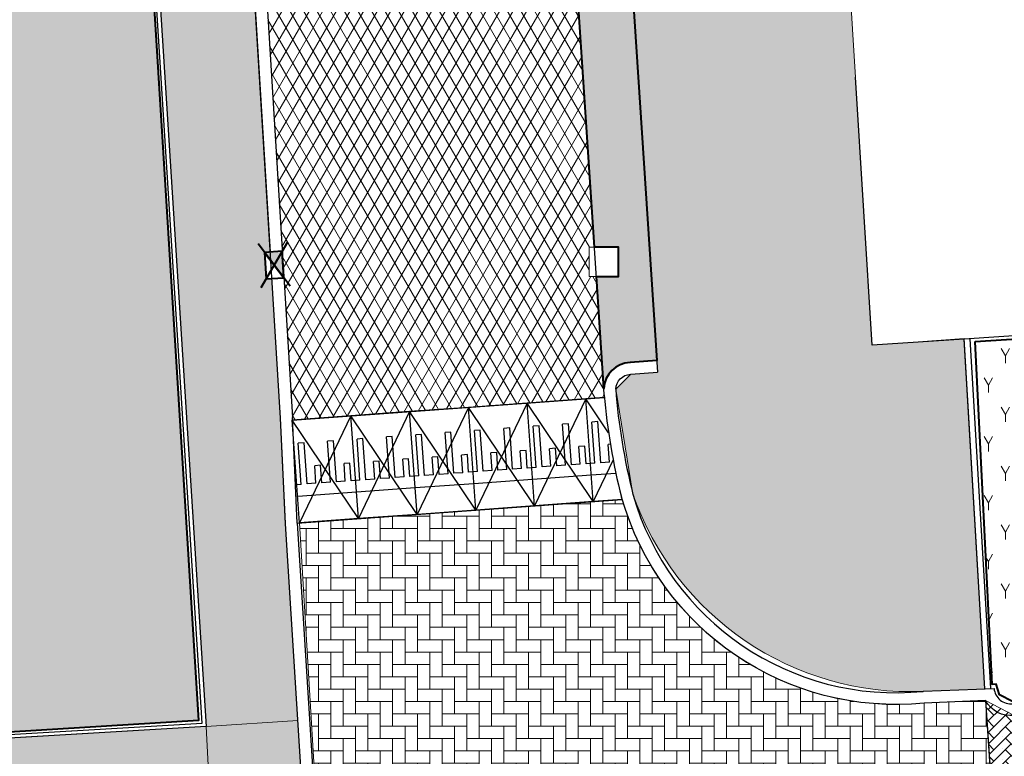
# Model space of a CAD drawing. Header units: metres. Extents: x -1 to 162893, y -2 to 502950.
# Tile 98 of 107: x 162615 to 162631, y 502805 to 502818. Entities that reach past the tile are written whole.
import ezdxf

# ---------------------------------------------------------------- set-up
doc = ezdxf.new("R2010")
doc.units = ezdxf.units.M
for name, color, linetype, lineweight, true_color in [('V-BH-GR-BEPLANTING_CULTUUR-A', 92, 'Continuous', 40, 0x00bd00), ('V-BH-VH-VERHARDING_BETONSTRAATSTEEN-A-Grijs-opritjes', 253, 'Continuous', 40, 0x828282), ('V-WE-VH-VERHARDING_ASFALT-A', 252, 'Continuous', 13, 0x696969), ('V-WE-VH-VERHARDING_BSS_KF_ROOD_ELLEBOOGVERBAND-A', 13, 'Continuous', 13, 0xbd7e7e), ('V-WE-VH-VERHARDING_SBAKSTEEN-A - ROODBRUIN_KEPER', 242, 'Continuous', 13, 0xbd002e), ('V-WE-VH-VERHARDING_TEGEL_300x300x45_GRIJS-A', 253, 'Continuous', 13, 0x828282)]:
    doc.layers.add(name, color=color, linetype=linetype, lineweight=lineweight, true_color=true_color)
for name, color, linetype, lineweight in [('V-BH-RI-GWA_KOLK-S', 30, 'Continuous', 40), ('V-BH-VH-KANTOPSLUITING_OPSLUITBAND_100X200-G', 150, 'Continuous', 30), ('V-BH-VH-KANTOPSLUITING_OPSLUITBAND_60X200-G', 150, 'Continuous', 30), ('V-BH-VH-KANTOPSLUITING_TROTTOIRBAND_180 200-G', 6, 'Continuous', 30), ('V-BH-VH-KANTOPSLUITING_VOORKANTBAND-G', 2, 'Continuous', 30), ('V-BH-VH-MATERIAALGRENS-G', 7, 'Continuous', 30), ('V-WE-GR-BEPLANTING-A-250', 92, 'Continuous', 18), ('V-WE-VH-DREMPEL_PREFAB_ELEMENT-S', 30, 'Continuous', 30), ('V-WE-VH-GESLOTENVERHARDING_ASFALT-A-200', 12, 'Continuous', 18), ('V-WE-VH-OPENVERHARDING_BETONSTRAATSTEEN-A', 92, 'Continuous', 18), ('V-WE-VH-OPENVERHARDING_TEGEL-A', 92, 'Continuous', 18), ('V01-WE-VH-OPENVERHARDING_TEGEL-A', 92, 'Continuous', 18)]:
    doc.layers.add(name, color=color, linetype=linetype, lineweight=lineweight)
doc.layers.add('X-XX-AL-HULPLIJN 01-G', color=1, linetype='Continuous', lineweight=18, true_color=0xff0000, plot=False)
doc.layers.add('X01-XX-AL-HULPLIJN 01-G', color=1, linetype='Continuous', lineweight=18, true_color=0xff0000, plot=False)
pattern_1 = [(0, (0, 0), (0.3, 0.15), [0.3, -0.3]), (90, (0, 0), (-0.3, 1.83697019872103e-17), [])]
pattern_2 = [(59.99999999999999, (162509.3585818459, 502748.5254328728), (-0.2886752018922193, 0.4999998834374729), [0.144338, -0.433013]), (120, (162509.3585818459, 502748.5254328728), (-0.5773502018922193, -1.165625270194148e-07), [0.144338, -0.433013]), (270, (162509.3585818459, 502748.5254328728), (0.2886749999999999, -0.5), [0.125, -0.875])]

# ---------------------------------------------------------------- blocks, each defined once
blk = doc.blocks.new('V-SVH-DREMPEL_PREFAB_1750X100020')
at = {"layer": 'V-WE-VH-DREMPEL_PREFAB_ELEMENT-S'}
for p, q in [((0, 0), (-0.997385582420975, -0.07226340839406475)), ((0.1264609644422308, -1.745424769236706), (0, 0)), ((-0.8709246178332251, -1.81768817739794), (-0.997385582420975, -0.07226340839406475)), ((-0.7939377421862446, -0.4585715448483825), (-0.8936763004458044, -0.4657978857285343)), ((-0.8430919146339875, -1.163967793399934), (-0.8936763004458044, -0.4657978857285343)), ((-0.743353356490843, -1.156741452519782), (-0.7939377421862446, -0.4585715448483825)), ((-0.2952449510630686, -0.4224398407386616), (-0.3949835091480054, -0.4296661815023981)), ((-0.3443991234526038, -1.127836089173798), (-0.3949835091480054, -0.4296661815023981)), ((-0.2446605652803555, -1.120609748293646), (-0.2952449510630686, -0.4224398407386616)), ((-0.01699319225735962, -0.8033282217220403), (-0.1167317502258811, -0.8105545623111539)), ((-0.09505272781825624, -1.109770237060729), (-0.1167317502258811, -0.8105545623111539)), ((0.004685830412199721, -1.102543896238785), (-0.01699319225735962, -0.8033282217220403)), ((-0.5156859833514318, -0.8394599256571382), (-0.6154245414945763, -0.8466862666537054)), ((-0.5937455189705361, -1.145901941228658), (-0.6154245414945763, -0.8466862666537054)), ((-0.4940069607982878, -1.138675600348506), (-0.5156859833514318, -0.8394599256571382)), ((-0.8430919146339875, -1.163967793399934), (-0.9178958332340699, -1.16938754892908)), ((-0.5937455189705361, -1.145901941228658), (-0.743353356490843, -1.156741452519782)), ((-0.3443991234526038, -1.127836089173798), (-0.4940069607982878, -1.138675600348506)), ((-0.09505272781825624, -1.109770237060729), (-0.2446605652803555, -1.120609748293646)), ((0.07948974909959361, -1.097124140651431), (0.004685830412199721, -1.102543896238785)), ((0.09394243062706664, -1.296601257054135), (-0.9034431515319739, -1.368864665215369)), ((0.1264609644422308, -1.745424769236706), (-0.8709246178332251, -1.81768817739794))]:
    blk.add_line(p, q, dxfattribs=at)
at = {"layer": 'V-WE-VH-DREMPEL_PREFAB_ELEMENT-S', "flags": 128}
for points in [[(0, 0), (-0.8709246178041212, -1.81768817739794)], [(0.1264609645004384, -1.745424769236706), (-0.997385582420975, -0.07226340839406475)]]:
    blk.add_lwpolyline(points, dxfattribs=at)
blk = doc.blocks.new('V-SRI-KOLK_TROTTOIR-SO90')
at = {"layer": 'V-BH-RI-GWA_KOLK-S', "linetype": 'Continuous'}
blk.add_hatch(color=256, dxfattribs=at).paths.add_polyline_path([(0.1635177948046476, -0.2153762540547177), (0.1359173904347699, 0.2337765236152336), (-0.1635177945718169, 0.2153762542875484)])
at = {"layer": 'V-BH-RI-GWA_KOLK-S', "ltscale": 0.01999999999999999}
for p, q in [((0.2725296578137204, -0.3589604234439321), (-0.2725296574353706, 0.3589604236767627)), ((0.2265289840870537, 0.3896275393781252), (-0.2265289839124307, -0.3896275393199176))]:
    blk.add_line(p, q, dxfattribs=at)
at = {"layer": 'V-BH-RI-GWA_KOLK-S', "ltscale": 0.1999999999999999}
blk.add_line((-0.1635177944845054, 0.2153762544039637), (0.1635177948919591, -0.2153762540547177), dxfattribs=at)
at = {"layer": 'V-BH-RI-GWA_KOLK-S', "ltscale": 0.1999999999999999, "flags": 128}
blk.add_lwpolyline([(-0.1635177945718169, 0.2153762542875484), (-0.1359173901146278, -0.233776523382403), (0.1635177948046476, -0.2153762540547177), (0.1359173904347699, 0.2337765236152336), (-0.1635177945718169, 0.2153762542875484)], dxfattribs=at)
blk = doc.blocks.new('V-SVH-DREMPEL_PREFAB_1750X100056')
at = {"layer": 'V-WE-VH-DREMPEL_PREFAB_ELEMENT-S'}
for p, q in [((0, 0), (-0.9973855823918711, -0.07226340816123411)), ((0.1264609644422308, -1.745424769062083), (0, 0)), ((-0.8709246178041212, -1.817688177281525), (-0.9973855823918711, -0.07226340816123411)), ((-0.7939377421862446, -0.4585715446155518), (-0.8936763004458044, -0.4657978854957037)), ((-0.8430919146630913, -1.163967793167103), (-0.8936763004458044, -0.4657978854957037)), ((-0.743353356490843, -1.156741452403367), (-0.7939377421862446, -0.4585715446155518)), ((-0.2952449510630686, -0.4224398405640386), (-0.3949835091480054, -0.4296661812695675)), ((-0.3443991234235, -1.127836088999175), (-0.3949835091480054, -0.4296661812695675)), ((-0.2446605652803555, -1.120609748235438), (-0.2952449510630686, -0.4224398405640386)), ((-0.01699319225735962, -0.8033282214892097), (-0.1167317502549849, -0.8105545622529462)), ((-0.09505272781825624, -1.109770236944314), (-0.1167317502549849, -0.8105545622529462)), ((0.004685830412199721, -1.102543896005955), (-0.01699319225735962, -0.8033282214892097)), ((-0.5156859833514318, -0.8394599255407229), (-0.6154245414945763, -0.8466862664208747)), ((-0.5937455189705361, -1.145901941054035), (-0.6154245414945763, -0.8466862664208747)), ((-0.4940069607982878, -1.138675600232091), (-0.5156859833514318, -0.8394599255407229)), ((-0.8430919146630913, -1.163967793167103), (-0.9178958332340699, -1.16938754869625)), ((-0.5937455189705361, -1.145901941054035), (-0.743353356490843, -1.156741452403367)), ((-0.3443991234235, -1.127836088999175), (-0.4940069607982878, -1.138675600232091)), ((-0.09505272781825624, -1.109770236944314), (-0.2446605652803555, -1.120609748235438)), ((0.07948974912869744, -1.097124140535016), (0.004685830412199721, -1.102543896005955)), ((0.09394243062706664, -1.296601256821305), (-0.9034431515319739, -1.368864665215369)), ((0.1264609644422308, -1.745424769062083), (-0.8709246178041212, -1.817688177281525))]:
    blk.add_line(p, q, dxfattribs=at)
at = {"layer": 'V-WE-VH-DREMPEL_PREFAB_ELEMENT-S', "flags": 128}
for points in [[(0, 0), (-0.8709246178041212, -1.817688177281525)], [(0.1264609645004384, -1.745424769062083), (-0.997385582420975, -0.07226340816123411)]]:
    blk.add_lwpolyline(points, dxfattribs=at)
blk = doc.blocks.new('V-SVH-DREMPEL_PREFAB_1750X100057')
at = {"layer": 'V-WE-VH-DREMPEL_PREFAB_ELEMENT-S'}
for p, q in [((0, 0), (-0.997385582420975, -0.0722634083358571)), ((0.1264609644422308, -1.745424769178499), (0, 0)), ((-0.8709246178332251, -1.817688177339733), (-0.997385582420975, -0.0722634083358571)), ((-0.7939377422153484, -0.4585715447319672), (-0.8936763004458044, -0.4657978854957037)), ((-0.8430919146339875, -1.163967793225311), (-0.8936763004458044, -0.4657978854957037)), ((-0.7433533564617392, -1.156741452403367), (-0.7939377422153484, -0.4585715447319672)), ((-0.2952449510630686, -0.4224398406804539), (-0.3949835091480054, -0.4296661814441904)), ((-0.3443991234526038, -1.12783608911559), (-0.3949835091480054, -0.4296661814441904)), ((-0.2446605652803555, -1.120609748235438), (-0.2952449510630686, -0.4224398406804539)), ((-0.01699319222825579, -0.8033282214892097), (-0.1167317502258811, -0.8105545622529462)), ((-0.09505272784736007, -1.109770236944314), (-0.1167317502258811, -0.8105545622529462)), ((0.004685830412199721, -1.102543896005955), (-0.01699319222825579, -0.8033282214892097)), ((-0.5156859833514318, -0.8394599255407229), (-0.6154245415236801, -0.8466862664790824)), ((-0.5937455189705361, -1.145901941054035), (-0.6154245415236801, -0.8466862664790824)), ((-0.4940069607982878, -1.138675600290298), (-0.5156859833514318, -0.8394599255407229)), ((-0.8430919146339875, -1.163967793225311), (-0.9178958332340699, -1.169387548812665)), ((-0.5937455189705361, -1.145901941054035), (-0.7433533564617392, -1.156741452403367)), ((-0.3443991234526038, -1.12783608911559), (-0.4940069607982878, -1.138675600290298)), ((-0.09505272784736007, -1.109770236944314), (-0.2446605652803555, -1.120609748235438)), ((0.07948974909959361, -1.097124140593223), (0.004685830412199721, -1.102543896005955)), ((0.09394243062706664, -1.29660125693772), (-0.90344315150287, -1.368864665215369)), ((0.1264609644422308, -1.745424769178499), (-0.8709246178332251, -1.817688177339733))]:
    blk.add_line(p, q, dxfattribs=at)
at = {"layer": 'V-WE-VH-DREMPEL_PREFAB_ELEMENT-S', "flags": 128}
for points in [[(0, 0), (-0.8709246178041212, -1.817688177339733)], [(0.1264609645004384, -1.745424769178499), (-0.9973855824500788, -0.0722634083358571)]]:
    blk.add_lwpolyline(points, dxfattribs=at)
blk = doc.blocks.new('V-SVH-DREMPEL_PREFAB_1750X100058')
at = {"layer": 'V-WE-VH-DREMPEL_PREFAB_ELEMENT-S'}
for p, q in [((0, 0), (-0.9973855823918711, -0.07226340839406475)), ((0.1264609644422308, -1.745424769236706), (0, 0)), ((-0.8709246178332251, -1.817688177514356), (-0.9973855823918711, -0.07226340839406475)), ((-0.7939377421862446, -0.4585715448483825), (-0.8936763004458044, -0.465797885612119)), ((-0.8430919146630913, -1.163967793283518), (-0.8936763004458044, -0.465797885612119)), ((-0.743353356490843, -1.156741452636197), (-0.7939377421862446, -0.4585715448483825)), ((-0.2952449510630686, -0.4224398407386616), (-0.3949835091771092, -0.4296661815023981)), ((-0.3443991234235, -1.127836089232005), (-0.3949835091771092, -0.4296661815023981)), ((-0.2446605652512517, -1.120609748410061), (-0.2952449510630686, -0.4224398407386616)), ((-0.01699319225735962, -0.8033282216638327), (-0.1167317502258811, -0.8105545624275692)), ((-0.09505272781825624, -1.109770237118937), (-0.1167317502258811, -0.8105545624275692)), ((0.004685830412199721, -1.10254389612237), (-0.01699319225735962, -0.8033282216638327)), ((-0.5156859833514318, -0.8394599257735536), (-0.6154245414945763, -0.8466862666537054)), ((-0.5937455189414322, -1.145901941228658), (-0.6154245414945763, -0.8466862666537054)), ((-0.4940069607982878, -1.138675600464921), (-0.5156859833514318, -0.8394599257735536)), ((-0.8430919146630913, -1.163967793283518), (-0.9178958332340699, -1.16938754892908)), ((-0.5937455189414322, -1.145901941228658), (-0.743353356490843, -1.156741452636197)), ((-0.3443991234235, -1.127836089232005), (-0.4940069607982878, -1.138675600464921)), ((-0.09505272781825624, -1.109770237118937), (-0.2446605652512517, -1.120609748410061)), ((0.07948974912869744, -1.097124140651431), (0.004685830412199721, -1.10254389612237)), ((0.09394243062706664, -1.296601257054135), (-0.9034431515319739, -1.368864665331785)), ((0.1264609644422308, -1.745424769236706), (-0.8709246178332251, -1.817688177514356))]:
    blk.add_line(p, q, dxfattribs=at)
at = {"layer": 'V-WE-VH-DREMPEL_PREFAB_ELEMENT-S', "flags": 128}
for points in [[(0, 0), (-0.8709246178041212, -1.817688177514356)], [(0.1264609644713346, -1.745424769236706), (-0.997385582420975, -0.07226340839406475)]]:
    blk.add_lwpolyline(points, dxfattribs=at)
blk = doc.blocks.new('V-SVH-DREMPEL_PREFAB_1750X100059')
at = {"layer": 'V-WE-VH-DREMPEL_PREFAB_ELEMENT-S'}
for p, q in [((0, 0), (-0.997385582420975, -0.07226340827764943)), ((0.1264609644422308, -1.745424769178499), (0, 0)), ((-0.8709246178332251, -1.817688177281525), (-0.997385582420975, -0.07226340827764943)), ((-0.7939377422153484, -0.4585715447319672), (-0.8936763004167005, -0.4657978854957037)), ((-0.8430919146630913, -1.163967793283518), (-0.8936763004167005, -0.4657978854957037)), ((-0.743353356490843, -1.156741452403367), (-0.7939377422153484, -0.4585715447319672)), ((-0.2952449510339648, -0.4224398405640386), (-0.3949835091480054, -0.4296661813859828)), ((-0.3443991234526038, -1.127836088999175), (-0.3949835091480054, -0.4296661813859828)), ((-0.2446605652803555, -1.12060974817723), (-0.2952449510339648, -0.4224398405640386)), ((-0.01699319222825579, -0.8033282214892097), (-0.1167317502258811, -0.8105545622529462)), ((-0.09505272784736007, -1.109770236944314), (-0.1167317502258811, -0.8105545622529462)), ((0.004685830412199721, -1.102543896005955), (-0.01699319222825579, -0.8033282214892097)), ((-0.5156859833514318, -0.8394599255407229), (-0.6154245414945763, -0.8466862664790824)), ((-0.5937455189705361, -1.145901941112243), (-0.6154245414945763, -0.8466862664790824)), ((-0.4940069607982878, -1.138675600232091), (-0.5156859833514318, -0.8394599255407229)), ((-0.8430919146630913, -1.163967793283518), (-0.9178958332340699, -1.16938754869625)), ((-0.5937455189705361, -1.145901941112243), (-0.743353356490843, -1.156741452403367)), ((-0.3443991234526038, -1.127836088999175), (-0.4940069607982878, -1.138675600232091)), ((-0.09505272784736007, -1.109770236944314), (-0.2446605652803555, -1.12060974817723)), ((0.07948974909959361, -1.097124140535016), (0.004685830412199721, -1.102543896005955)), ((0.09394243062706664, -1.29660125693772), (-0.9034431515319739, -1.368864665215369)), ((0.1264609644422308, -1.745424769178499), (-0.8709246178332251, -1.817688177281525))]:
    blk.add_line(p, q, dxfattribs=at)
at = {"layer": 'V-WE-VH-DREMPEL_PREFAB_ELEMENT-S', "flags": 128}
for points in [[(0, 0), (-0.8709246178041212, -1.817688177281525)], [(0.1264609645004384, -1.745424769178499), (-0.9973855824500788, -0.07226340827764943)]]:
    blk.add_lwpolyline(points, dxfattribs=at)

msp = doc.modelspace()

# ---------------------------------------------------------------- hatches: boundary and pattern name
at = {"layer": 'V-WE-GR-BEPLANTING-A-250'}
h = msp.add_hatch(dxfattribs=at)
h.set_pattern_fill('AGR-BEPLANTING_SOORT_01-SO', color=256, scale=0.5, pattern_type=2)
h.set_pattern_definition(pattern_2)
h.paths.add_polyline_path([(162575.0606877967, 502837.0387197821), (162613.2471903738, 502839.3462109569), (162613.5116634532, 502835.88625756), (162615.8834424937, 502836.0485421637), (162617.7626099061, 502805.8268962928), (162613.434790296, 502805.55779455), (162611.4233222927, 502837.4068622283), (162583.7331014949, 502835.7125072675), (162583.754552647, 502835.3619389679), (162575.2250933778, 502834.8400243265)])
h = msp.add_hatch(dxfattribs=at)
h.set_pattern_fill('AGR-BEPLANTING_SOORT_01-SO', color=256, scale=0.5, pattern_type=2)
h.set_pattern_definition(pattern_2)
h.paths.add_polyline_path([(162630.9561516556, 502812.2651016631), (162633.5344274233, 502812.4289691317), (162633.5761997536, 502811.7717271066), (162633.3394641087, 502811.6540302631), (162633.1043617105, 502811.4337865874), (162632.9901200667, 502811.0794688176), (162633.4014183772, 502806.514989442), (162633.2620022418, 502806.3406026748), (162633.1211639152, 502806.2177281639), (162632.5366560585, 502806.1680886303), (162632.5287784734, 502806.2633553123), (162632.0574961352, 502806.2507313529), (162632.0614126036, 502806.1460922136), (162631.5890834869, 502806.149083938), (162631.3668602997, 502806.2641462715), (162631.3116295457, 502806.4414966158), (162631.2465810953, 502806.4392577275)])
at = {"layer": 'V-WE-VH-GESLOTENVERHARDING_ASFALT-A-200'}
h = msp.add_hatch(dxfattribs=at)
h.set_pattern_fill('AVH-ASFALT-SO', color=256, scale=0.2, pattern_type=2)
h.set_pattern_definition([(59.99999999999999, (0, 0), (-0.1732050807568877, 0.1), []), (120, (0, 0), (-0.1732050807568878, -0.09999999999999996), [])])
edge = h.paths.add_edge_path()
edge.add_arc((162609.3195651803, 502874.9031168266), 6.050231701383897, 4.007977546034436, 45.0306067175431)
edge.add_line((162613.5954390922, 502879.1835614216), (162617.3206058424, 502883.0694306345))
edge.add_line((162617.3206058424, 502883.0694306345), (162617.3243589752, 502883.0528019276))
edge.add_line((162617.3243589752, 502883.0528019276), (162617.330601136, 502883.0336369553))
edge.add_line((162617.330601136, 502883.0336369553), (162617.3387813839, 502883.0148007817))
edge.add_line((162617.3387813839, 502883.0148007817), (162617.3488795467, 502882.9965820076))
edge.add_line((162617.3488795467, 502882.9965820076), (162617.3608184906, 502882.9792680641))
edge.add_line((162617.3608184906, 502882.9792680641), (162617.3744644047, 502882.9631311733))
edge.add_line((162617.3744644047, 502882.9631311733), (162617.3896312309, 502882.9484145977))
edge.add_line((162617.3896312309, 502882.9484145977), (162617.4060889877, 502882.9353205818))
edge.add_line((162617.4060889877, 502882.9353205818), (162617.423575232, 502882.9240012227))
edge.add_line((162617.423575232, 502882.9240012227), (162617.441808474, 502882.9145531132))
edge.add_line((162617.441808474, 502882.9145531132), (162617.460502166, 502882.9070160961))
edge.add_line((162617.460502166, 502882.9070160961), (162617.4793779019, 502882.9013759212))
edge.add_line((162617.4793779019, 502882.9013759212), (162617.4981767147, 502882.8975701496))
edge.add_line((162617.4981767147, 502882.8975701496), (162617.5166677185, 502882.8954963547))
edge.add_line((162617.5166677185, 502882.8954963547), (162617.9166990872, 502882.8954402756))
edge.add_line((162617.9166990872, 502882.8954402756), (162617.9351909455, 502882.8975098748))
edge.add_line((162617.9351909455, 502882.8975098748), (162617.9539910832, 502882.901311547))
edge.add_line((162617.9539910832, 502882.901311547), (162617.9728685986, 502882.9069478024))
edge.add_line((162617.9728685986, 502882.9069478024), (162617.9915644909, 502882.9144811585))
edge.add_line((162617.9915644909, 502882.9144811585), (162618.0098003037, 502882.9239259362))
edge.add_line((162618.0098003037, 502882.9239259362), (162618.0272894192, 502882.935242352))
edge.add_line((162618.0272894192, 502882.935242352), (162618.043750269, 502882.9483338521))
edge.add_line((162618.043750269, 502882.9483338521), (162618.0589203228, 502882.9630483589))
edge.add_line((162618.0589203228, 502882.9630483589), (162618.0725695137, 502882.9791836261))
edge.add_line((162618.0725695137, 502882.9791836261), (162618.0845117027, 502882.9964963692))
edge.add_line((162618.0845117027, 502882.9964963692), (162618.0946130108, 502883.0147143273))
edge.add_line((162618.0946130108, 502883.0147143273), (162618.1027962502, 502883.0335500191))
edge.add_line((162618.1027962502, 502883.0335500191), (162618.1090412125, 502883.0527147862))
edge.add_line((162618.1090412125, 502883.0527147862), (162618.1133811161, 502883.071931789))
edge.add_line((162618.1133811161, 502883.071931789), (162618.1158959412, 502883.0909468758))
edge.add_line((162618.1158959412, 502883.0909468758), (162618.1167036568, 502883.1095366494))
edge.add_line((162618.1167036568, 502883.1095366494), (162618.1158980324, 502883.1281265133))
edge.add_line((162618.1158980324, 502883.1281265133), (162618.1133853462, 502883.1471418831))
edge.add_line((162618.1133853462, 502883.1471418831), (162618.1090476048, 502883.1663593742))
edge.add_line((162618.1090476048, 502883.1663593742), (162618.1028047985, 502883.1855248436))
edge.add_line((162618.1028047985, 502883.1855248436), (162618.0946236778, 502883.2043614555))
edge.add_line((162618.0946236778, 502883.2043614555), (162618.0845244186, 502883.22258055))
edge.add_line((162618.0845244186, 502883.22258055), (162618.0725841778, 502883.2398946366))
edge.add_line((162618.0725841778, 502883.2398946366), (162618.0589368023, 502883.2560314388))
edge.add_line((162618.0589368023, 502883.2560314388), (162618.0437684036, 502883.2707476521))
edge.add_line((162618.0437684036, 502883.2707476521), (162618.0273090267, 502883.2838410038))
edge.add_line((162618.0273090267, 502883.2838410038), (162618.0098211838, 502883.2951593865))
edge.add_line((162618.0098211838, 502883.2951593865), (162617.9915864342, 502883.3046062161))
edge.add_line((162617.9915864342, 502883.3046062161), (162617.9728913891, 502883.3121416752))
edge.add_line((162617.9728913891, 502883.3121416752), (162617.9540145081, 502883.3177800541))
edge.add_line((162617.9540145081, 502883.3177800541), (162617.9352147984, 502883.3215838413))
edge.add_line((162617.9352147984, 502883.3215838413), (162617.9167231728, 502883.3236555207))
edge.add_line((162617.9167231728, 502883.3236555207), (162617.5643781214, 502883.323719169))
edge.add_line((162617.5643781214, 502883.323719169), (162619.9557354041, 502885.8182388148))
edge.add_arc((162619.6709954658, 502885.502493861), 0.4251725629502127, -4.247968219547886, 47.95574525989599, ccw=False)
edge.add_line((162620.095, 502885.471), (162620.716, 502874.552))
edge.add_line((162620.716, 502874.552), (162620.806, 502873.269))
edge.add_line((162620.806, 502873.269), (162621.4859999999, 502861.7550000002))
edge.add_line((162621.4859999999, 502861.7550000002), (162621.4944499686, 502861.6234579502))
edge.add_line((162621.4944499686, 502861.6234579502), (162621.4918087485, 502861.6232726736))
edge.add_line((162621.4918087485, 502861.6232726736), (162621.5232980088, 502861.1743757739))
edge.add_line((162621.5232980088, 502861.1743757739), (162621.5530000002, 502860.7119999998))
edge.add_line((162621.5530000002, 502860.7119999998), (162622.2669999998, 502849.1319999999))
edge.add_line((162622.2669999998, 502849.1319999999), (162622.2860091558, 502848.8321737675))
edge.add_line((162622.2860091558, 502848.8321737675), (162622.2829936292, 502848.831962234))
edge.add_line((162622.2829936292, 502848.831962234), (162622.3144828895, 502848.3830653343))
edge.add_line((162622.3144828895, 502848.3830653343), (162622.3329999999, 502848.091))
edge.add_line((162622.3329999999, 502848.091), (162623.0290000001, 502836.6110000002))
edge.add_line((162623.0290000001, 502836.6110000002), (162623.1140000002, 502835.4470000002))
edge.add_line((162623.1140000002, 502835.4470000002), (162623.8309999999, 502824.0590000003))
edge.add_line((162623.8309999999, 502824.0590000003), (162623.8840000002, 502822.964))
edge.add_line((162623.8840000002, 502822.964), (162624.4889595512, 502813.873))
edge.add_line((162624.4889595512, 502813.873), (162624.396, 502813.873))
edge.add_line((162624.396, 502813.873), (162624.396, 502813.373))
edge.add_line((162624.396, 502813.373), (162624.5222319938, 502813.373))
edge.add_line((162624.5222319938, 502813.373), (162624.649, 502811.4680000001))
edge.add_line((162624.649, 502811.4680000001), (162624.6560000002, 502811.3589999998))
edge.add_arc((162634.8561415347, 502812.1834142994), 10.23340345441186, 184.6208188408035, 184.8655220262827)
edge.add_line((162624.6596139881, 502811.3154441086), (162619.3579741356, 502810.9313252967))
edge.add_line((162619.3579741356, 502810.9313252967), (162619.356, 502810.975))
edge.add_line((162619.356, 502810.975), (162617.7650000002, 502836.866))
edge.add_line((162617.7650000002, 502836.866), (162617.5970000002, 502839.005))
edge.add_line((162617.5970000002, 502839.005), (162617.374, 502842.342))
edge.add_line((162617.374, 502842.342), (162617.2669999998, 502844.3750000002))
edge.add_arc((162616.7800543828, 502844.3441708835), 0.4879205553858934, 3.622630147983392, 6.076395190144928)
edge.add_line((162617.2652336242, 502844.3958194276), (162617.2655936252, 502844.3958473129))
edge.add_line((162617.2655936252, 502844.3958473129), (162617.2373781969, 502844.8563954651))
edge.add_line((162617.2373781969, 502844.8563954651), (162615.6479999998, 502870.686))
edge.add_line((162615.6479999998, 502870.686), (162615.535, 502872.897))
edge.add_line((162615.535, 502872.897), (162615.3549999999, 502875.326))
at = {"layer": 'V-WE-VH-OPENVERHARDING_BETONSTRAATSTEEN-A'}
h = msp.add_hatch(dxfattribs=at)
h.set_pattern_fill('AVH-BSS_KEIFORMAAT_HALFST', color=256, scale=2, angle=90, pattern_type=2)
h.set_pattern_definition([(90, (0, 0), (-0.21, 0.21), [0.21, -0.21]), (180, (0, 0), (-2.571758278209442e-17, -0.21), [])])
edge = h.paths.add_edge_path()
edge.add_arc((162627.3808135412, 502775.5408340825), 0.5000000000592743, 92.78974867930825, 183.9481949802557)
edge.add_line((162626.8820001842, 502775.5064068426), (162626.882, 502775.5064095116))
edge.add_line((162626.882, 502775.5064095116), (162626.882, 502775.5062649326))
edge.add_arc((162627.4232934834, 502775.5056324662), 0.5412938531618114, 179.9330536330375, 180.0669463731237)
edge.add_line((162626.8819999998, 502775.5049999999), (162626.2, 502787.031))
edge.add_line((162626.2, 502787.031), (162626.1952967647, 502787.1032010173))
edge.add_arc((162626.6942392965, 502787.1357025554), 0.4999999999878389, 183.727029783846, 273.2892340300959)
edge.add_line((162626.7229275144, 502786.6365262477), (162626.6614531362, 502786.6324214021))
edge.add_line((162626.6614531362, 502786.6324214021), (162626.7040000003, 502786.635))
edge.add_line((162626.7040000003, 502786.635), (162627.164, 502786.67))
edge.add_line((162627.164, 502786.67), (162627.803, 502776.062))
edge.add_line((162627.803, 502776.062), (162627.3564780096, 502776.0402415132))
edge = h.paths.add_edge_path()
edge.add_arc((162627.4795028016, 502774.4666394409), 0.4999999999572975, 189.5311365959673, 274.434869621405)
edge.add_line((162627.5181657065, 502773.9681365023), (162627.929, 502774))
edge.add_line((162627.929, 502774), (162628.572, 502763.431))
edge.add_line((162628.572, 502763.431), (162628.1335287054, 502763.4061386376))
edge.add_arc((162628.1618332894, 502762.9069404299), 0.5000000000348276, 93.24520124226, 182.8978858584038)
edge.add_line((162627.6624726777, 502762.8816623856), (162627.662, 502762.891))
edge.add_line((162627.662, 502762.891), (162626.9860000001, 502774.3730000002))
edge.add_arc((162627.4390552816, 502774.4334990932), 0.457076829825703, 187.6060401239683, 188.6541645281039)
edge.add_line((162626.987182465, 502774.3647227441), (162626.988, 502774.359))
edge.add_line((162626.988, 502774.359), (162626.99, 502774.346))
edge.add_line((162626.99, 502774.346), (162626.996, 502774.32))
edge.add_line((162626.996, 502774.32), (162626.999, 502774.306))
edge.add_line((162626.999, 502774.306), (162627.003, 502774.2940000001))
edge.add_line((162627.003, 502774.2940000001), (162627.012, 502774.268))
edge.add_line((162627.012, 502774.268), (162627.0193736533, 502774.2524285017))
edge.add_line((162627.0193736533, 502774.2524285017), (162626.9971923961, 502774.3165528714))
edge.add_arc((162627.4390552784, 502774.4334990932), 0.457076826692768, 192.4768148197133, 194.8243614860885, ccw=False)
edge.add_line((162626.9927730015, 502774.3347501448), (162626.9864049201, 502774.3838476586))
edge = h.paths.add_edge_path()
edge.add_arc((162629.707149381, 502737.8325094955), 0.4999999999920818, 93.52145337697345, 181.2028842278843)
edge.add_line((162629.207259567, 502737.8220131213), (162629.206, 502737.8819999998))
edge.add_line((162629.206, 502737.8819999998), (162627.715, 502761.8439999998))
edge.add_line((162627.715, 502761.8439999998), (162627.7141440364, 502761.8609093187))
edge.add_arc((162628.2135046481, 502761.8861873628), 0.500000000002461, 182.8978858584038, 273.2670969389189)
edge.add_line((162628.242, 502761.3869999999), (162628.696, 502761.4129999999))
edge.add_line((162628.696, 502761.4129999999), (162630.106, 502738.3579999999))
edge.add_line((162630.106, 502738.3579999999), (162629.6764382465, 502738.3315654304))
edge = h.paths.add_edge_path()
edge.add_line((162629.757742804, 502736.2615950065), (162630.227, 502736.2879999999))
edge.add_line((162630.227, 502736.2879999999), (162630.7437738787, 502727.8271111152))
edge.add_line((162630.7437738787, 502727.8271111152), (162630.9581462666, 502726.4190751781))
edge.add_line((162630.9581462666, 502726.4190751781), (162630.563357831, 502726.3700425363))
edge.add_arc((162630.6249842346, 502725.8738548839), 0.5000000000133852, 97.07986877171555, 183.6527747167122)
edge.add_line((162630.126, 502725.8420000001), (162629.844, 502727.6600000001))
edge.add_line((162629.844, 502727.6600000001), (162629.2310686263, 502736.7231986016))
edge.add_arc((162629.729652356, 502736.7608053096), 0.5000000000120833, 184.3134847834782, 273.220623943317)
edge = h.paths.add_edge_path()
edge.add_arc((162624.4154301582, 502823.0317264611), 0.5357283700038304, 187.2627319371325, 269.8470454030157)
edge.add_line((162624.4140000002, 502822.4959999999), (162624.8527775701, 502822.5271272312))
edge.add_line((162624.8527775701, 502822.5271272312), (162625.54587805, 502811.9441311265))
edge.add_line((162625.54587805, 502811.9441311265), (162625.0929999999, 502811.91))
edge.add_arc((162625.114609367, 502811.4442883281), 0.4662127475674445, 92.65666113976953, 177.0846675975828)
edge.add_line((162624.6489999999, 502811.4680000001), (162624.5222319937, 502813.373))
edge.add_line((162624.5222319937, 502813.373), (162624.896, 502813.373))
edge.add_line((162624.896, 502813.373), (162624.896, 502813.873))
edge.add_line((162624.896, 502813.873), (162624.4889595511, 502813.873))
edge.add_line((162624.4889595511, 502813.873), (162623.8840000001, 502822.964))
edge = h.paths.add_edge_path()
edge.add_arc((162624.3177421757, 502824.0845577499), 0.487412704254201, 93.6161693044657, 183.0057137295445)
edge.add_line((162623.8309999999, 502824.0590000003), (162623.1140000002, 502835.4470000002))
edge.add_arc((162623.547193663, 502835.5405681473), 0.4431836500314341, 192.1884203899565, 274.8936359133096)
edge.add_line((162623.5850000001, 502835.0990000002), (162624.087, 502835.1310000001))
edge.add_line((162624.087, 502835.1310000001), (162624.734354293, 502824.5975066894))
edge.add_line((162624.734354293, 502824.5975066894), (162624.2869999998, 502824.5710000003))
edge = h.paths.add_edge_path()
edge.add_arc((162623.5334421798, 502836.6358223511), 0.5050525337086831, 97.10193670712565, 182.8171111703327)
edge.add_line((162623.0290000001, 502836.6110000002), (162622.3329999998, 502848.091))
edge.add_arc((162622.876671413, 502848.1993600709), 0.5543649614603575, 191.2720072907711, 270.2406692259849)
edge.add_line((162622.8789999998, 502847.6449999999), (162623.3226697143, 502847.6788210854))
edge.add_line((162623.3226697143, 502847.6788210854), (162623.9519999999, 502837.174))
edge.add_line((162623.9519999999, 502837.174), (162623.471, 502837.1370000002))
edge = h.paths.add_edge_path()
edge.add_arc((162622.070741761, 502860.7833694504), 0.5226376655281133, 187.8486211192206, 268.1643183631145)
edge.add_line((162622.0540000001, 502860.2609999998), (162622.4779999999, 502860.279))
edge.add_line((162622.4779999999, 502860.279), (162623.183, 502849.695))
edge.add_line((162623.183, 502849.695), (162622.7089999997, 502849.6639999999))
edge.add_arc((162622.808008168, 502849.1321285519), 0.5410081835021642, 100.544945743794, 180.0136143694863)
edge.add_line((162622.2669999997, 502849.1319999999), (162621.5530000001, 502860.7119999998))
edge = h.paths.add_edge_path()
edge.add_arc((162622.0090381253, 502861.7799188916), 0.523631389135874, 98.34961821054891, 182.727656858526)
edge.add_line((162621.4859999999, 502861.7550000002), (162620.806, 502873.269))
edge.add_arc((162621.3036419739, 502873.303272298), 0.4988207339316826, 183.9397044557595, 275.7941176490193)
edge.add_line((162621.3540000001, 502872.8069999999), (162621.7600000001, 502872.8479999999))
edge.add_line((162621.7600000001, 502872.8479999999), (162622.4130000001, 502862.315))
edge.add_line((162622.4130000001, 502862.315), (162621.9329999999, 502862.2980000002))
at = {"layer": 'V-WE-VH-OPENVERHARDING_TEGEL-A'}
h = msp.add_hatch(dxfattribs=at)
h.set_pattern_fill('AVH-TEGEL_300X300_HALFST', color=256, pattern_type=2)
h.set_pattern_definition(pattern_1)
edge = h.paths.add_edge_path()
edge.add_line((162619.5877236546, 502886.1220957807), (162624.6295772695, 502885.7560025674))
edge.add_line((162624.6295772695, 502885.7560025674), (162629.206, 502812.206))
edge.add_line((162629.206, 502812.206), (162630.7706119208, 502812.3155844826))
edge.add_line((162630.7706119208, 502812.3155844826), (162631.1212310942, 502806.3666812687))
edge.add_line((162631.1212310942, 502806.3666812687), (162630.0710625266, 502806.3220037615))
edge.add_arc((162629.8588347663, 502811.3105301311), 4.993038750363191, 199.1258154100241, 272.43607549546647, ccw=False)
edge.add_line((162625.1414048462, 502809.6745928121), (162624.8487411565, 502811.4578279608))
edge.add_line((162624.8487411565, 502811.4578279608), (162625.105152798, 502811.7103487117))
edge.add_line((162625.105152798, 502811.7103487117), (162625.5609084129, 502811.7446967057))
edge.add_line((162625.5609084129, 502811.7446967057), (162624.8527775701, 502822.5271272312))
edge.add_line((162624.8527775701, 502822.5271272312), (162625.358, 502822.567))
edge.add_line((162625.358, 502822.567), (162625.2021040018, 502824.6252218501))
edge.add_line((162625.2021040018, 502824.6252218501), (162624.7445520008, 502824.5981109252))
edge.add_line((162624.7445520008, 502824.5981109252), (162624.0869999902, 502835.1309999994))
edge.add_line((162624.0869999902, 502835.1309999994), (162624.575, 502835.1309999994))
edge.add_line((162624.575, 502835.1309999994), (162624.429, 502837.213))
edge.add_line((162624.429, 502837.213), (162623.9519999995, 502837.1739999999))
edge.add_line((162623.9519999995, 502837.1739999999), (162623.322, 502847.69))
edge.add_line((162623.322, 502847.69), (162623.8130754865, 502847.7162048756))
edge.add_line((162623.8130754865, 502847.7162048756), (162623.671, 502849.731))
edge.add_line((162623.671, 502849.731), (162623.1830000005, 502849.6950000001))
edge.add_line((162623.1830000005, 502849.6950000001), (162622.4780000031, 502860.2790000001))
edge.add_line((162622.4780000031, 502860.2790000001), (162623.028, 502860.292))
edge.add_line((162623.028, 502860.292), (162622.9264013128, 502862.3358104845))
edge.add_line((162622.9264013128, 502862.3358104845), (162622.4130000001, 502862.315))
edge.add_line((162622.4130000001, 502862.315), (162621.7600000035, 502872.8480000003))
edge.add_line((162621.7600000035, 502872.8480000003), (162622.245, 502872.888))
edge.add_line((162622.245, 502872.888), (162622.134, 502874.6787549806))
edge.add_line((162622.134, 502874.6787549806), (162620.9137044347, 502874.5980455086))
edge.add_line((162620.9137044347, 502874.5980455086), (162620.2953501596, 502885.4705259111))
edge.add_arc((162619.4284682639, 502885.2391012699), 0.8972410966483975, 14.94722115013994, 79.77614259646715)
at = {"layer": 'V-WE-VH-VERHARDING_BSS_KF_ROOD_ELLEBOOGVERBAND-A'}
h = msp.add_hatch(dxfattribs=at)
h.set_pattern_fill('AVH-BSS_KEIFORMAAT_ELLEBOOG', color=256, scale=2, pattern_type=2)
h.set_pattern_definition([(0, (0, 0), (0.21, 0.21), [0.63, -0.21]), (270, (0, 0.42), (0.21, 0.21), [0.63, -0.21])])
edge = h.paths.add_edge_path()
edge.add_line((162619.4801896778, 502809.1855929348), (162620.2559999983, 502796.2250000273))
edge.add_line((162620.2559999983, 502796.2250000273), (162625.6100832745, 502796.586983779))
edge.add_arc((162630.6257915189, 502796.2992137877), 5.023956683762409, 92.29053956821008, 176.716326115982, ccw=False)
edge.add_line((162630.4250000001, 502801.3191563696), (162631.4506679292, 502801.3639854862))
edge.add_line((162631.4506679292, 502801.3639854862), (162631.1329999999, 502806.167))
edge.add_line((162631.1329999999, 502806.167), (162630.091, 502806.123))
edge.add_arc((162629.6087624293, 502810.9442063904), 4.845264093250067, 196.3218137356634, 275.711969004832, ccw=False)
edge.add_line((162624.9587703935, 502809.5825316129), (162619.4801896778, 502809.1855929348))
at = {"layer": 'V-WE-VH-VERHARDING_SBAKSTEEN-A - ROODBRUIN_KEPER'}
h = msp.add_hatch(dxfattribs=at)
h.set_pattern_fill('AVH-SBS_DIKFORMAAT_KEPER-SO', color=256, scale=0.2, pattern_type=2)
h.set_pattern_definition([(45, (0, 0), (0, 0.1951614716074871), [0.5519999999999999, -0.276]), (135, (0.097580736, 0.097580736), (1.110223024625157e-17, 0.1951614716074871), [0.5519999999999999, -0.276]), (0, (0.19516148, 0.09758074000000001), (0.29274222, 0.09758074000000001), [0, -0.5854844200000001])])
edge = h.paths.add_edge_path()
edge.add_line((162631.1330000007, 502806.1669999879), (162631.4506679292, 502801.3639854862))
edge.add_arc((162632.038228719, 502800.9814277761), 0.701126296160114, 103.21056950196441, 146.9320623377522, ccw=False)
edge.add_line((162631.8780000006, 502801.6640000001), (162633.3819999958, 502801.7899999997))
edge.add_line((162633.3819999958, 502801.7899999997), (162633.8529696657, 502801.885841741))
edge.add_line((162633.8529696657, 502801.885841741), (162645.9489999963, 502802.6329999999))
edge.add_arc((162645.9171047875, 502803.149363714), 0.5173478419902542, 273.5346054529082, 362.3968970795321)
edge.add_line((162646.434, 502803.171), (162646.1890000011, 502806.1419999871))
edge.add_arc((162645.5974711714, 502806.093220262), 0.5935367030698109, 4.714162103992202, 77.19686549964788)
edge.add_line((162645.729, 502806.672), (162633.5887786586, 502805.8814264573))
edge.add_line((162633.5887786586, 502805.8814264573), (162633.1479999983, 502805.982))
edge.add_line((162633.1479999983, 502805.982), (162631.6200000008, 502805.9140000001))
edge.add_line((162631.6200000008, 502805.9140000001), (162631.1330000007, 502806.1669999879))
at = {"layer": 'V01-WE-VH-OPENVERHARDING_TEGEL-A'}
h = msp.add_hatch(dxfattribs=at)
h.set_pattern_fill('AVH-TEGEL_300X300_HALFST', color=256, pattern_type=2)
h.set_pattern_definition(pattern_1)
edge = h.paths.add_edge_path()
edge.add_arc((162617.0894932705, 502838.9807018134), 0.308088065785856, -85.58278314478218, 2.433542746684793, ccw=False)
edge.add_line((162617.1132217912, 502838.6735288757), (162617.2218221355, 502837.1008350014))
edge.add_arc((162617.2105691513, 502836.7301816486), 0.3708241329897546, 16.240570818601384, 88.26104225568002, ccw=False)
edge.add_line((162617.5665958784, 502836.8338904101), (162617.9707213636, 502830.2573895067))
edge.add_line((162617.9707213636, 502830.2573895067), (162617.8709096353, 502830.2512560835))
edge.add_line((162617.8709096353, 502830.2512560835), (162617.8985100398, 502829.8021033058))
edge.add_line((162617.8985100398, 502829.8021033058), (162617.998321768, 502829.808236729))
edge.add_line((162617.998321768, 502829.808236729), (162618.9827629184, 502813.7880193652))
edge.add_line((162618.9827629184, 502813.7880193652), (162618.8829511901, 502813.781885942))
edge.add_line((162618.8829511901, 502813.781885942), (162618.9105515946, 502813.3327331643))
edge.add_line((162618.9105515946, 502813.3327331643), (162619.0103633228, 502813.3388665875))
edge.add_line((162619.0103633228, 502813.3388665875), (162619.1563765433, 502810.9627331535))
edge.add_line((162619.1563765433, 502810.9627331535), (162619.2372039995, 502809.1739690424))
edge.add_line((162619.2372039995, 502809.1739690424), (162619.2373982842, 502809.1703843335))
edge.add_line((162619.2373982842, 502809.1703843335), (162619.4485825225, 502805.8290835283))
edge.add_line((162619.4485825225, 502805.8290835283), (162617.89, 502805.7259999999))
edge.add_line((162617.89, 502805.7259999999), (162615.957, 502836.1529999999))
edge.add_line((162615.957, 502836.1529999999), (162613.615, 502836.0107803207))
edge.add_line((162613.615, 502836.0107803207), (162613.3580000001, 502839.4859999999))
edge.add_line((162613.3580000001, 502839.4859999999), (162613.1933190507, 502841.9759113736))
edge.add_line((162613.1933190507, 502841.9759113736), (162617.1810700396, 502842.2295278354))
edge.add_line((162617.1810700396, 502842.2295278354), (162617.3973034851, 502838.9937834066))
h = msp.add_hatch(dxfattribs=at)
h.set_pattern_fill('AVH-TEGEL_300X300_HALFST', color=256, pattern_type=2)
h.set_pattern_definition(pattern_1)
edge = h.paths.add_edge_path()
edge.add_line((162581.569, 502757.26), (162581.655195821, 502755.9032073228))
edge.add_line((162581.655195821, 502755.9032073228), (162584.3786677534, 502756.1136194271))
edge.add_line((162584.3786677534, 502756.1136194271), (162612.8877114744, 502757.8775294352))
edge.add_arc((162612.9129014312, 502757.4703989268), 0.4079090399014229, 61.23235974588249, 93.54048814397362, ccw=False)
edge.add_line((162613.1092111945, 502757.8279632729), (162616.253, 502758.037))
edge.add_line((162616.253, 502758.037), (162616.4726839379, 502753.7818176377))
edge.add_arc((162616.765121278, 502759.367790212), 5.593622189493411, 267.0031820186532, 366.5313243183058)
edge.add_line((162622.3224398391, 502760.0040445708), (162619.4485825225, 502805.8290835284))
edge.add_line((162619.4485825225, 502805.8290835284), (162617.8900000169, 502805.726000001))
edge.add_line((162617.8900000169, 502805.726000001), (162602.311, 502804.804))
edge.add_line((162602.311, 502804.804), (162593.037, 502804.254))
edge.add_line((162593.037, 502804.254), (162588.516, 502803.987))
edge.add_line((162588.516, 502803.987), (162588.5059999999, 502804.1370000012))
edge.add_line((162588.5059999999, 502804.1370000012), (162585.81, 502803.977))
edge.add_line((162585.81, 502803.977), (162585.923, 502802.19))
edge.add_line((162585.923, 502802.19), (162589.0049381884, 502802.3809828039))
edge.add_line((162589.0049381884, 502802.3809828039), (162617.973, 502804.178))
edge.add_line((162617.973, 502804.178), (162620.62, 502761.176))
edge.add_line((162620.62, 502761.176), (162619.339, 502759.574))
edge.add_line((162619.339, 502759.574), (162581.569, 502757.26))

# ---------------------------------------------------------------- linework, layer by layer
at = {"layer": 'V-BH-GR-BEPLANTING_CULTUUR-A', "flags": 128}
for points in [[(162575.0606877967, 502837.0387197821), (162613.2471903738, 502839.3462109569), (162613.5116634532, 502835.88625756), (162615.8834424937, 502836.0485421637), (162617.7626099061, 502805.8268962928), (162613.434790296, 502805.55779455), (162611.4233222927, 502837.4068622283), (162583.7331014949, 502835.7125072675), (162583.754552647, 502835.3619389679), (162575.2250933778, 502834.8400243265), (162575.0606877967, 502837.0387197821)], [(162630.9561516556, 502812.2651016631), (162633.5344274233, 502812.4289691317), (162633.5761997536, 502811.7717271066), (162633.3394641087, 502811.6540302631), (162633.1043617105, 502811.4337865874), (162632.9901200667, 502811.0794688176), (162633.4014183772, 502806.514989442), (162633.2620022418, 502806.3406026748), (162633.1211639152, 502806.2177281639), (162632.5366560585, 502806.1680886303), (162632.5287784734, 502806.2633553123), (162632.0574961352, 502806.2507313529), (162632.0614126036, 502806.1460922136), (162631.5890834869, 502806.149083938), (162631.3668602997, 502806.2641462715), (162631.3116295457, 502806.4414966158), (162631.2465810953, 502806.4392577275), (162630.9561516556, 502812.2651016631)]]:
    msp.add_lwpolyline(points, dxfattribs=at)
at = {"layer": 'V-BH-VH-KANTOPSLUITING_OPSLUITBAND_100X200-G'}
msp.add_line((162631.2210578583, 502806.3725649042), (162630.8708267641, 502812.3148836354), dxfattribs=at)
at = {"layer": 'V-BH-VH-KANTOPSLUITING_OPSLUITBAND_60X200-G', "flags": 128}
msp.add_lwpolyline([(162613.3874587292, 502805.5198954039), (162617.8262999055, 502805.7823385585), (162615.9009141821, 502836.0894836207), (162613.5595305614, 502835.9473013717), (162613.3025182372, 502839.4226877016), (162609.9584720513, 502839.2291005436), (162602.6705917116, 502838.8061074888), (162574.9928385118, 502837.0928985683), (162575.1857963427, 502834.7569393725)], dxfattribs=at)
at = {"layer": 'V-BH-VH-KANTOPSLUITING_TROTTOIRBAND_180 200-G'}
msp.add_line((162619.2372039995, 502809.1739690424), (162619.1562039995, 502810.9659690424), dxfattribs=at)
at = {"layer": 'V-BH-VH-KANTOPSLUITING_TROTTOIRBAND_180 200-G', "flags": 128}
for points in [[(162620.0563982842, 502796.2123843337), (162619.2373982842, 502809.1703843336), (162619.1563765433, 502810.9627331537), (162617.5653765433, 502836.8537331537), (162617.5707437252, 502836.8184132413, 0.3370056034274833), (162617.2218221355, 502837.1008350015, 0.3370056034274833)], [(162624.8487411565, 502811.4578279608, -0.3860082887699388), (162625.1022701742, 502811.7102149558), (162625.105152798, 502811.7103487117), (162625.5609084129, 502811.7446967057)], [(162625.1414048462, 502809.6745928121, 0.3633795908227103), (162630.0710625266, 502806.3220037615), (162630.07680058, 502806.3225786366), (162631.2769290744, 502806.3732558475)], [(162631.2769290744, 502806.3732558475, 0.4281474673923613), (162631.5954535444, 502806.1124879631), (162631.603255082, 502806.1134527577), (162633.139108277, 502806.1818022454)]]:
    msp.add_lwpolyline(points, format="xyb", dxfattribs=at)
at = {"layer": 'V-BH-VH-KANTOPSLUITING_TROTTOIRBAND_180 200-G'}
msp.add_arc((162635.3310397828, 502812.2629793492), 10.51317522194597, 184.3922973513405, 194.278272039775, dxfattribs=at)
at = {"layer": 'V-BH-VH-KANTOPSLUITING_VOORKANTBAND-G'}
msp.add_line((162631.1212310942, 502806.3666812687), (162630.771, 502812.309), dxfattribs=at)
at = {"layer": 'V-BH-VH-KANTOPSLUITING_VOORKANTBAND-G', "flags": 128}
for points in [[(162575.126, 502834.752), (162574.928, 502837.149), (162602.667, 502838.866), (162609.955, 502839.289), (162613.358, 502839.486), (162613.615, 502836.010780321), (162615.957, 502836.153), (162617.89, 502805.726), (162613.391, 502805.46)], [(162617.765, 502836.866), (162619.356, 502810.975)], [(162624.656, 502811.359), (162624.649, 502811.4680000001)], [(162619.437, 502809.183), (162619.356, 502810.975)], [(162619.437, 502809.183), (162620.256, 502796.225)]]:
    msp.add_lwpolyline(points, dxfattribs=at)
for points in [[(162625.5458780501, 502811.9441311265), (162625.093, 502811.91, 0.3860082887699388), (162624.649, 502811.4680000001, 0.3860082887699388)], [(162631.133, 502806.167), (162630.091, 502806.1229999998, -0.3633795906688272), (162624.949, 502809.6199999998, -0.3633795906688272)], [(162633.148, 502805.982), (162631.62, 502805.914, -0.3105275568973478), (162631.133, 502806.167, -0.3105275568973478)]]:
    msp.add_lwpolyline(points, format="xyb", dxfattribs=at)
at = {"layer": 'V-BH-VH-KANTOPSLUITING_VOORKANTBAND-G'}
msp.add_arc((162634.8561415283, 502812.1834142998), 10.23340344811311, 184.6208188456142, 194.5067935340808, dxfattribs=at)
at = {"layer": 'V-BH-VH-MATERIAALGRENS-G'}
for p, q in [((162624.8527775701, 502822.5271272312), (162625.5589490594, 502811.7445490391)), ((162619.4370337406, 502809.182466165), (162624.9587703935, 502809.5825316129)), ((162631.133, 502806.167), (162631.4506679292, 502801.3639854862))]:
    msp.add_line(p, q, dxfattribs=at)
at = {"layer": 'V-BH-VH-MATERIAALGRENS-G', "flags": 128}
for points in [[(162624.649, 502811.4680000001), (162623.884, 502822.964)], [(162630.771, 502812.309), (162629.206, 502812.206), (162628.922, 502816.758)], [(162633.711, 502812.503), (162630.771, 502812.309)], [(162619.3537287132, 502810.9310177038), (162624.6537287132, 502811.3150177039)]]:
    msp.add_lwpolyline(points, dxfattribs=at)
at = {"layer": 'V-BH-VH-VERHARDING_BETONSTRAATSTEEN-A-Grijs-opritjes', "flags": 128}
msp.add_lwpolyline([(162623.8840000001, 502822.964, 0.3767934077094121), (162624.4140000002, 502822.496), (162624.4140000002, 502822.4959999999), (162624.8527775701, 502822.5271272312), (162625.54587805, 502811.9441311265), (162625.0929999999, 502811.91), (162625.0929999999, 502811.91), (162625.0929999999, 502811.9099999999, 0.3860082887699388), (162624.649, 502811.4680000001), (162624.6489999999, 502811.4680000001), (162624.5222319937, 502813.373), (162624.896, 502813.373), (162624.896, 502813.873), (162624.4889595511, 502813.873), (162623.8840000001, 502822.964)], format="xyb", dxfattribs=at)
at = {"layer": 'V-WE-VH-DREMPEL_PREFAB_ELEMENT-S'}
for p, q in [((162624.6596139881, 502811.3154441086), (162624.3406566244, 502811.2923347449)), ((162624.467117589, 502809.5469099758), (162624.3406566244, 502811.2923347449)), ((162624.7286920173, 502810.7146350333), (162624.3406566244, 502811.2923347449)), ((162624.5441044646, 502810.9060266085), (162624.4443659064, 502810.8988002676)), ((162624.4949502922, 502810.2006303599), (162624.4443659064, 502810.8988002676)), ((162624.5946888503, 502810.2078567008), (162624.5441044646, 502810.9060266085)), ((162624.7587477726, 502810.5205296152), (162624.7226176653, 502810.5179118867)), ((162624.7442966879, 502810.2186962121), (162624.7226176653, 502810.5179118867)), ((162624.806167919, 502810.2545346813), (162624.467117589, 502809.5469099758)), ((162624.4949502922, 502810.2006303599), (162624.4201463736, 502810.1952106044)), ((162624.7442966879, 502810.2186962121), (162624.5946888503, 502810.2078567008)), ((162624.8527305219, 502810.0260282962), (162624.4345990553, 502809.995733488)), ((162624.9587703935, 502809.5825316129), (162624.467117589, 502809.5469099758))]:
    msp.add_line(p, q, dxfattribs=at)
at = {"layer": 'V-WE-VH-VERHARDING_ASFALT-A', "flags": 128}
msp.add_lwpolyline([(162622.3329999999, 502848.091), (162623.0290000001, 502836.6110000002), (162623.1140000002, 502835.4470000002), (162623.8309999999, 502824.0590000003), (162623.8840000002, 502822.964), (162624.4889595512, 502813.873), (162624.396, 502813.873), (162624.396, 502813.373), (162624.5222319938, 502813.373), (162624.649, 502811.4680000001), (162624.6560000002, 502811.3589999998), (162624.6560000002, 502811.3589999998, 0.001067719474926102), (162624.6596139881, 502811.3154441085), (162624.6596139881, 502811.3154441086), (162619.3579741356, 502810.9313252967), (162619.356, 502810.975), (162617.7650000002, 502836.866), (162617.5970000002, 502839.005), (162617.374, 502842.342)], format="xyb", dxfattribs=at)
at = {"layer": 'V-WE-VH-VERHARDING_TEGEL_300x300x45_GRIJS-A'}
for q in [(162619.4485825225, 502805.8290835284), (162617.973, 502804.178)]:
    msp.add_line((162617.89, 502805.726), q, dxfattribs=at)
at = {"layer": 'V-WE-VH-VERHARDING_TEGEL_300x300x45_GRIJS-A', "flags": 128}
msp.add_lwpolyline([(162617.3973034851, 502838.9937834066, -0.404109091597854), (162617.1132217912, 502838.6735288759), (162617.1132217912, 502838.6735288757), (162617.2218221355, 502837.1008350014, -0.3250184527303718), (162617.5665958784, 502836.8338904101), (162617.9707213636, 502830.2573895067), (162617.8709096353, 502830.2512560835), (162617.8985100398, 502829.8021033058), (162617.998321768, 502829.808236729), (162618.9827629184, 502813.7880193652), (162618.8829511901, 502813.781885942), (162618.9105515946, 502813.3327331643), (162619.0103633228, 502813.3388665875), (162619.1563765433, 502810.9627331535), (162619.2372039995, 502809.1739690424), (162619.2373982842, 502809.1703843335), (162619.4485825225, 502805.8290835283), (162617.89, 502805.7259999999), (162615.957, 502836.1529999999), (162613.615, 502836.0107803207), (162613.3580000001, 502839.4859999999), (162613.1933190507, 502841.9759113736), (162617.1810700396, 502842.2295278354), (162617.3973034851, 502838.9937834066)], format="xyb", dxfattribs=at)
at = {"layer": 'X-XX-AL-HULPLIJN 01-G', "flags": 128}
msp.add_lwpolyline([(162624.6295772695, 502885.7560025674), (162629.206, 502812.206), (162630.7706119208, 502812.3155844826), (162631.1212310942, 502806.3666812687), (162630.0710625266, 502806.3220037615, -0.3312521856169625), (162625.1414048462, 502809.6745928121), (162624.8487411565, 502811.4578279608), (162625.105152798, 502811.7103487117), (162625.5609084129, 502811.7446967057), (162624.8527775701, 502822.5271272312), (162625.358, 502822.567), (162625.2021040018, 502824.6252218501), (162624.7445520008, 502824.5981109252), (162624.0869999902, 502835.1309999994), (162624.575, 502835.1309999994), (162624.429, 502837.213), (162623.9519999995, 502837.1739999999), (162623.322, 502847.69)], format="xyb", dxfattribs=at)
at = {"layer": 'X01-XX-AL-HULPLIJN 01-G', "flags": 128}
for points in [[(162619.4801896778, 502809.1855929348), (162620.2559999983, 502796.2250000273), (162625.6100832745, 502796.586983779, -0.385997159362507), (162630.4250000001, 502801.3191563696), (162631.4506679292, 502801.3639854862), (162631.1329999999, 502806.167), (162630.091, 502806.123, -0.3609596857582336), (162624.9587703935, 502809.5825316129)], [(162631.1330000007, 502806.1669999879), (162631.4506679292, 502801.3639854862, -0.193119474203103), (162631.8780000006, 502801.6640000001), (162633.3819999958, 502801.7899999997), (162633.8529696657, 502801.885841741), (162645.9489999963, 502802.6329999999, 0.4084095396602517), (162646.434, 502803.171), (162646.1890000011, 502806.1419999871, 0.3272498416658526), (162645.729, 502806.672), (162633.5887786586, 502805.8814264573), (162633.1479999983, 502805.982), (162631.6200000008, 502805.9140000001)], [(162581.569, 502757.26), (162581.655195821, 502755.9032073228), (162584.3786677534, 502756.1136194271), (162612.8877114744, 502757.8775294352, -0.1419121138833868), (162613.1092111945, 502757.8279632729), (162616.253, 502758.037), (162616.4726839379, 502753.7818176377, 0.463803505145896), (162622.3224398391, 502760.0040445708), (162619.4485825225, 502805.8290835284), (162617.8900000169, 502805.726000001), (162602.311, 502804.804), (162593.037, 502804.254), (162588.516, 502803.987), (162588.5059999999, 502804.1370000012), (162585.81, 502803.977), (162585.923, 502802.19), (162589.0049381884, 502802.3809828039), (162617.973, 502804.178), (162620.62, 502761.176), (162619.339, 502759.574)]]:
    msp.add_lwpolyline(points, format="xyb", close=True, dxfattribs=at)

# ---------------------------------------------------------------- block references
at = {"color": 7, "linetype": 'Continuous', "lineweight": 0}
for name, p in [('V-SRI-KOLK_TROTTOIR-SO90', (162619.0464689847, 502813.5665096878)), ('V-SVH-DREMPEL_PREFAB_1750X100059', (162624.3406566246, 502811.2923347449)), ('V-SVH-DREMPEL_PREFAB_1750X100057', (162622.3458854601, 502811.1478079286)), ('V-SVH-DREMPEL_PREFAB_1750X100058', (162623.3432710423, 502811.2200713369)), ('V-SVH-DREMPEL_PREFAB_1750X100020', (162620.3511142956, 502811.0032811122)), ('V-SVH-DREMPEL_PREFAB_1750X100056', (162621.3484998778, 502811.0755445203))]:
    msp.add_blockref(name, p, dxfattribs=at)

doc.saveas('drawing.dxf')
